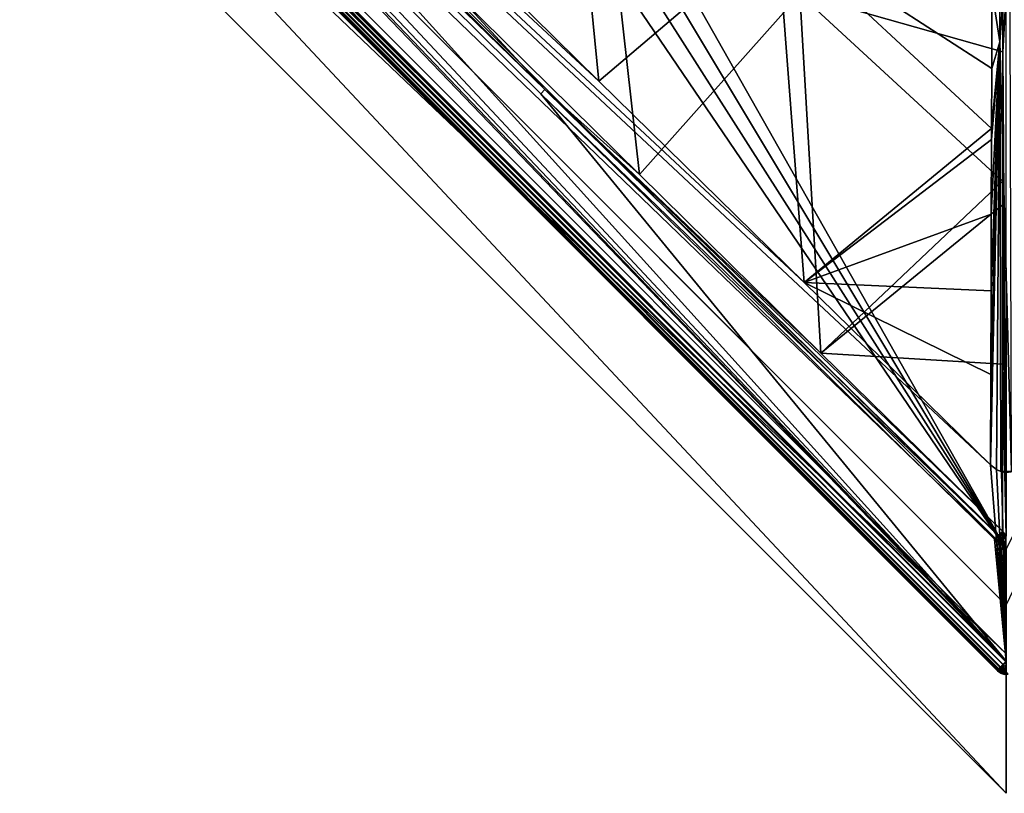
# Model space of a CAD drawing. Header units: millimetres. Extents: x -60 to 60, y -60 to 60.
# Tile 47 of 256: x -20 to 0, y -60 to -44. Entities that reach past the tile are written whole.
import ezdxf

# ---------------------------------------------------------------- set-up
doc = ezdxf.new("R2010")
doc.units = ezdxf.units.MM
doc.header["$LTSCALE"] = 65.185185
for name, color, linetype in [('1', 7, 'CONTINUOUS'), ('10', 7, 'CONTINUOUS'), ('13', 7, 'CONTINUOUS'), ('27', 7, 'CONTINUOUS'), ('29', 7, 'CONTINUOUS'), ('32', 7, 'CONTINUOUS'), ('4', 7, 'CONTINUOUS'), ('599', 7, 'CONTINUOUS'), ('600', 7, 'CONTINUOUS'), ('672', 7, 'CONTINUOUS'), ('749', 7, 'CONTINUOUS'), ('750', 7, 'CONTINUOUS'), ('768', 7, 'CONTINUOUS'), ('769', 7, 'CONTINUOUS'), ('770', 7, 'CONTINUOUS'), ('771', 7, 'CONTINUOUS'), ('774', 7, 'CONTINUOUS'), ('775', 7, 'CONTINUOUS'), ('787', 7, 'CONTINUOUS'), ('8', 7, 'CONTINUOUS'), ('815', 7, 'CONTINUOUS'), ('816', 7, 'CONTINUOUS'), ('9', 7, 'CONTINUOUS')]:
    doc.layers.add(name, color=color, linetype=linetype)

msp = doc.modelspace()

# ---------------------------------------------------------------- linework, layer by layer
at = {"layer": '1', "linetype": 'Continuous'}
for points in [[(0, -57.276), (-60.104, 0), (-57.276, 0), (0, -57.276)], [(0, -60.104), (-60.104, 0), (0, -57.276), (0, -60.104)]]:
    msp.add_3dface(points, dxfattribs=at)
at = {"layer": '10', "linetype": 'Continuous'}
msp.add_3dface([(-23.9, -32.385, 24.8), (0, -56.286, 24.8), (14.528, -25.9, 24.8), (-23.9, -32.385, 24.8)], dxfattribs=at)
at = {"layer": '13', "linetype": 'Continuous'}
for points in [[(0, -55.154, 20.4), (-16.405, -26.205, 20.4), (14.25, -25.932, 20.4), (0, -55.154, 20.4)], [(-16.839, -27.084, 20.4), (-16.405, -26.205, 20.4), (0, -55.154, 20.4), (-16.839, -27.084, 20.4)], [(-17.384, -27.9, 20.4), (-16.839, -27.084, 20.4), (0, -55.154, 20.4), (-17.384, -27.9, 20.4)], [(-18.031, -28.638, 20.4), (-17.384, -27.9, 20.4), (0, -55.154, 20.4), (-18.031, -28.638, 20.4)], [(-22.274, -32.88, 20.4), (-18.031, -28.638, 20.4), (0, -55.154, 20.4), (-22.274, -32.88, 20.4)]]:
    msp.add_3dface(points, dxfattribs=at)
at = {"layer": '27', "linetype": 'Continuous'}
for points in [[(0, -55.154, -2), (-55.154, 0, -2), (-22.274, -32.88), (0, -55.154, -2)], [(0, -55.154, 20.4), (0, -55.154, -2), (-22.274, -32.88), (0, -55.154, 20.4)], [(-22.274, -32.88, 20.4), (0, -55.154, 20.4), (-22.274, -32.88), (-22.274, -32.88, 20.4)]]:
    msp.add_3dface(points, dxfattribs=at)
at = {"layer": '29', "linetype": 'Continuous'}
for points in [[(-57.276, 0, -2), (-55.154, 0, -2), (0, -55.154, -2), (-57.276, 0, -2)], [(0, -57.276, -2), (-57.276, 0, -2), (0, -55.154, -2), (0, -57.276, -2)]]:
    msp.add_3dface(points, dxfattribs=at)
at = {"layer": '32', "linetype": 'Continuous'}
for points in [[(-57.276, 0), (-57.276, 0, -2), (0, -57.276, -2), (-57.276, 0)], [(0, -57.276), (-57.276, 0), (0, -57.276, -2), (0, -57.276)]]:
    msp.add_3dface(points, dxfattribs=at)
at = {"layer": '4', "linetype": 'Continuous'}
for points in [[(-60.104, 0, 50), (0, -60.104), (0, -60.104, 50), (-60.104, 0, 50)], [(-60.104, 0), (0, -60.104), (-60.104, 0, 50), (-60.104, 0)]]:
    msp.add_3dface(points, dxfattribs=at)
at = {"layer": '599', "linetype": 'Continuous'}
for points in [[(-0.07, -42.023, 44.305), (-0.008, -43.992, 45.01), (-0.073, -45.065, 45.412), (-0.07, -42.023, 44.305)], [(-0.008, -43.992, 45.01), (0, -54.893, 48.97), (-0.073, -45.065, 45.412), (-0.008, -43.992, 45.01)], [(-0.073, -45.065, 45.412), (0, -54.893, 48.97), (-0.075, -47.692, 46.366), (-0.073, -45.065, 45.412)], [(-0.075, -47.692, 46.366), (0, -54.893, 48.97), (-0.075, -48.174, 46.542), (-0.075, -47.692, 46.366)], [(-0.075, -48.174, 46.542), (0, -54.893, 48.97), (-0.077, -51.399, 47.714), (-0.075, -48.174, 46.542)], [(-0.077, -51.399, 47.714), (0, -54.893, 48.97), (-0.079, -54.789, 48.946), (-0.077, -51.399, 47.714)], [(-0.079, -54.789, 48.946), (0, -54.893, 48.97), (-0.069, -54.815, 48.952), (-0.079, -54.789, 48.946)], [(-0.069, -54.815, 48.952), (0, -54.893, 48.97), (-0.059, -54.835, 48.956), (-0.069, -54.815, 48.952)], [(-0.059, -54.835, 48.956), (0, -54.893, 48.97), (-0.044, -54.862, 48.963), (-0.059, -54.835, 48.956)], [(-0.044, -54.862, 48.963), (0, -54.893, 48.97), (-0.025, -54.883, 48.968), (-0.044, -54.862, 48.963)]]:
    msp.add_3dface(points, dxfattribs=at)
at = {"layer": '600', "linetype": 'Continuous'}
for points in [[(-11.11, -43.936, 48.938), (-8.281, -40.075, 46.366), (-7.438, -47.558, 48.94), (-11.11, -43.936, 48.938)], [(-8.281, -40.075, 46.366), (-4.187, -43.902, 46.366), (-7.438, -47.558, 48.94), (-8.281, -40.075, 46.366)], [(-0.07, -42.023, 44.305), (-0.073, -45.065, 45.412), (-4.187, -43.902, 46.366), (-0.07, -42.023, 44.305)], [(-7.438, -47.558, 48.94), (-4.187, -43.902, 46.366), (-3.761, -51.176, 48.943), (-7.438, -47.558, 48.94)], [(-4.187, -43.902, 46.366), (-0.075, -47.692, 46.366), (-3.761, -51.176, 48.943), (-4.187, -43.902, 46.366)], [(-0.073, -45.065, 45.412), (-0.075, -47.692, 46.366), (-4.187, -43.902, 46.366), (-0.073, -45.065, 45.412)], [(-0.075, -47.692, 46.366), (-0.075, -48.174, 46.542), (-3.761, -51.176, 48.943), (-0.075, -47.692, 46.366)], [(-0.075, -48.174, 46.542), (-0.077, -51.399, 47.714), (-3.761, -51.176, 48.943), (-0.075, -48.174, 46.542)], [(-0.077, -51.399, 47.714), (-0.079, -54.789, 48.946), (-3.761, -51.176, 48.943), (-0.077, -51.399, 47.714)]]:
    msp.add_3dface(points, dxfattribs=at)
at = {"layer": '672', "linetype": 'Continuous'}
for points in [[(-57.426, 0, 49), (-54.951, -0.237, 49), (0, -57.426, 49), (-57.426, 0, 49)], [(0, -57.426, 49), (-54.951, -0.237, 49), (-45.918, -9.442, 49), (0, -57.426, 49)], [(-36.851, -18.613, 49), (0, -57.426, 49), (-45.918, -9.442, 49), (-36.851, -18.613, 49)], [(-27.749, -27.749, 49), (0, -57.426, 49), (-36.851, -18.613, 49), (-27.749, -27.749, 49)], [(-18.613, -36.851, 49), (0, -57.426, 49), (-27.749, -27.749, 49), (-18.613, -36.851, 49)], [(-9.442, -45.918, 49), (0, -57.426, 49), (-18.613, -36.851, 49), (-9.442, -45.918, 49)], [(-0.237, -54.951, 49), (0, -57.426, 49), (-9.442, -45.918, 49), (-0.237, -54.951, 49)], [(-0.192, -54.991, 49), (0, -57.426, 49), (-0.237, -54.951, 49), (-0.192, -54.991, 49)], [(-0.15, -55.02, 49), (0, -57.426, 49), (-0.192, -54.991, 49), (-0.15, -55.02, 49)], [(-0.11, -55.04, 49), (0, -57.426, 49), (-0.15, -55.02, 49), (-0.11, -55.04, 49)], [(-0.072, -55.054, 49), (0, -57.426, 49), (-0.11, -55.04, 49), (-0.072, -55.054, 49)], [(-0.035, -55.061, 49), (0, -57.426, 49), (-0.072, -55.054, 49), (-0.035, -55.061, 49)]]:
    msp.add_3dface(points, dxfattribs=at)
at = {"layer": '749', "linetype": 'Continuous'}
for points in [[(-0.134, -54.912, 48.99), (-0.237, -54.951, 49), (-0.165, -54.876, 48.989), (-0.134, -54.912, 48.99)], [(-0.192, -54.991, 49), (-0.237, -54.951, 49), (-0.134, -54.912, 48.99), (-0.192, -54.991, 49)], [(-0.192, -54.991, 49), (-0.134, -54.912, 48.99), (-0.105, -54.952, 48.993), (-0.192, -54.991, 49)], [(-0.156, -54.868, 48.986), (-0.134, -54.912, 48.99), (-0.165, -54.876, 48.989), (-0.156, -54.868, 48.986)], [(-0.079, -54.789, 48.946), (-0.069, -54.815, 48.952), (-0.156, -54.868, 48.986), (-0.079, -54.789, 48.946)], [(-0.156, -54.868, 48.986), (-0.069, -54.815, 48.952), (-0.134, -54.912, 48.99), (-0.156, -54.868, 48.986)], [(-0.069, -54.815, 48.952), (-0.059, -54.835, 48.956), (-0.134, -54.912, 48.99), (-0.069, -54.815, 48.952)], [(-0.134, -54.912, 48.99), (-0.059, -54.835, 48.956), (-0.105, -54.952, 48.993), (-0.134, -54.912, 48.99)], [(-0.059, -54.835, 48.956), (-0.044, -54.862, 48.963), (-0.105, -54.952, 48.993), (-0.059, -54.835, 48.956)], [(-0.105, -54.952, 48.993), (-0.044, -54.862, 48.963), (-0.069, -54.985, 48.996), (-0.105, -54.952, 48.993)], [(-0.044, -54.862, 48.963), (-0.025, -54.883, 48.968), (-0.069, -54.985, 48.996), (-0.044, -54.862, 48.963)], [(-0.069, -54.985, 48.996), (-0.025, -54.883, 48.968), (-0.024, -55.005, 48.997), (-0.069, -54.985, 48.996)], [(-0.15, -55.02, 49), (-0.192, -54.991, 49), (-0.105, -54.952, 48.993), (-0.15, -55.02, 49)], [(-0.11, -55.04, 49), (-0.15, -55.02, 49), (-0.105, -54.952, 48.993), (-0.11, -55.04, 49)], [(-0.11, -55.04, 49), (-0.105, -54.952, 48.993), (-0.069, -54.985, 48.996), (-0.11, -55.04, 49)], [(-0.072, -55.054, 49), (-0.11, -55.04, 49), (-0.069, -54.985, 48.996), (-0.072, -55.054, 49)], [(-0.072, -55.054, 49), (-0.069, -54.985, 48.996), (-0.024, -55.005, 48.997), (-0.072, -55.054, 49)], [(-0.035, -55.061, 49), (-0.072, -55.054, 49), (-0.024, -55.005, 48.997), (-0.035, -55.061, 49)]]:
    msp.add_3dface(points, dxfattribs=at)
at = {"layer": '750', "linetype": 'Continuous'}
for points in [[(-18.613, -36.851, 49), (-18.524, -36.762, 48.984), (-9.36, -45.834, 48.986), (-18.613, -36.851, 49)], [(-9.442, -45.918, 49), (-18.613, -36.851, 49), (-9.36, -45.834, 48.986), (-9.442, -45.918, 49)], [(-18.524, -36.762, 48.984), (-11.11, -43.936, 48.938), (-9.36, -45.834, 48.986), (-18.524, -36.762, 48.984)], [(-11.11, -43.936, 48.938), (-7.438, -47.558, 48.94), (-9.36, -45.834, 48.986), (-11.11, -43.936, 48.938)], [(-0.165, -54.876, 48.989), (-9.442, -45.918, 49), (-9.36, -45.834, 48.986), (-0.165, -54.876, 48.989)], [(-0.237, -54.951, 49), (-9.442, -45.918, 49), (-0.165, -54.876, 48.989), (-0.237, -54.951, 49)], [(-0.079, -54.789, 48.946), (-0.156, -54.868, 48.986), (-9.36, -45.834, 48.986), (-0.079, -54.789, 48.946)], [(-3.761, -51.176, 48.943), (-0.079, -54.789, 48.946), (-9.36, -45.834, 48.986), (-3.761, -51.176, 48.943)], [(-0.156, -54.868, 48.986), (-0.165, -54.876, 48.989), (-9.36, -45.834, 48.986), (-0.156, -54.868, 48.986)], [(-7.438, -47.558, 48.94), (-3.761, -51.176, 48.943), (-9.36, -45.834, 48.986), (-7.438, -47.558, 48.94)]]:
    msp.add_3dface(points, dxfattribs=at)
at = {"layer": '768', "linetype": 'Continuous'}
for points in [[(-57.445, 0, 50), (0, -57.445, 50), (-0.317, -53.445, 50), (-57.445, 0, 50)], [(-12.721, -41.269, 50), (-57.445, 0, 50), (-8.264, -45.66, 50), (-12.721, -41.269, 50)], [(-4.102, -49.744, 50), (-57.445, 0, 50), (-0.317, -53.445, 50), (-4.102, -49.744, 50)], [(-8.264, -45.66, 50), (-57.445, 0, 50), (-4.102, -49.744, 50), (-8.264, -45.66, 50)], [(-0.317, -53.445, 50), (0, -57.445, 50), (-0.2, -53.537, 50), (-0.317, -53.445, 50)], [(-0.2, -53.537, 50), (0, -57.445, 50), (-0.096, -53.582, 50), (-0.2, -53.537, 50)], [(-0.108, -53.579, 50), (-0.2, -53.537, 50), (-0.096, -53.582, 50), (-0.108, -53.579, 50)], [(-0.096, -53.582, 50), (0, -57.445, 50), (0, -53.596, 50), (-0.096, -53.582, 50)]]:
    msp.add_3dface(points, dxfattribs=at)
at = {"layer": '769', "linetype": 'Continuous'}
for points in [[(0, -57.445, 50), (-57.445, 0, 50), (-57.5, -0.056, 49.987), (0, -57.445, 50)], [(-57.621, -0.177, 49.743), (-0.169, -57.614, 49.822), (-57.614, -0.169, 49.822), (-57.621, -0.177, 49.743)], [(-0.177, -57.621, 49.743), (-0.169, -57.614, 49.822), (-57.621, -0.177, 49.743), (-0.177, -57.621, 49.743)], [(-57.614, -0.169, 49.822), (-0.145, -57.589, 49.894), (-57.589, -0.145, 49.894), (-57.614, -0.169, 49.822)], [(-0.169, -57.614, 49.822), (-0.145, -57.589, 49.894), (-57.614, -0.169, 49.822), (-0.169, -57.614, 49.822)], [(-57.589, -0.145, 49.894), (-0.105, -57.55, 49.951), (-57.55, -0.105, 49.951), (-57.589, -0.145, 49.894)], [(-0.145, -57.589, 49.894), (-0.105, -57.55, 49.951), (-57.589, -0.145, 49.894), (-0.145, -57.589, 49.894)], [(-57.55, -0.105, 49.951), (-0.056, -57.5, 49.987), (-57.5, -0.056, 49.987), (-57.55, -0.105, 49.951)], [(-0.105, -57.55, 49.951), (-0.056, -57.5, 49.987), (-57.55, -0.105, 49.951), (-0.105, -57.55, 49.951)], [(-0.056, -57.5, 49.987), (0, -57.445, 50), (-57.5, -0.056, 49.987), (-0.056, -57.5, 49.987)]]:
    msp.add_3dface(points, dxfattribs=at)
at = {"layer": '770', "linetype": 'Continuous'}
for points in [[(-0.056, -57.5, 49.987), (-0.105, -57.55, 49.951), (-0.067, -57.588, 49.943), (-0.056, -57.5, 49.987)], [(-0.011, -57.545, 49.979), (-0.056, -57.5, 49.987), (-0.067, -57.588, 49.943), (-0.011, -57.545, 49.979)], [(0, -57.445, 50), (-0.056, -57.5, 49.987), (-0.011, -57.545, 49.979), (0, -57.445, 50)], [(-0.169, -57.614, 49.822), (-0.177, -57.621, 49.743), (-0.155, -57.629, 49.819), (-0.169, -57.614, 49.822)], [(-0.177, -57.621, 49.743), (-0.141, -57.642, 49.811), (-0.155, -57.629, 49.819), (-0.177, -57.621, 49.743)], [(-0.177, -57.621, 49.743), (-0.129, -57.653, 49.798), (-0.141, -57.642, 49.811), (-0.177, -57.621, 49.743)], [(-0.177, -57.621, 49.743), (-0.12, -57.662, 49.782), (-0.129, -57.653, 49.798), (-0.177, -57.621, 49.743)], [(-0.177, -57.621, 49.743), (-0.114, -57.667, 49.762), (-0.12, -57.662, 49.782), (-0.177, -57.621, 49.743)], [(-0.177, -57.621, 49.743), (-0.112, -57.668, 49.742), (-0.114, -57.667, 49.762), (-0.177, -57.621, 49.743)], [(-0.145, -57.589, 49.894), (-0.169, -57.614, 49.822), (-0.155, -57.629, 49.819), (-0.145, -57.589, 49.894)], [(-0.117, -57.617, 49.888), (-0.145, -57.589, 49.894), (-0.155, -57.629, 49.819), (-0.117, -57.617, 49.888)], [(-0.141, -57.642, 49.811), (-0.117, -57.617, 49.888), (-0.155, -57.629, 49.819), (-0.141, -57.642, 49.811)], [(-0.105, -57.55, 49.951), (-0.145, -57.589, 49.894), (-0.117, -57.617, 49.888), (-0.105, -57.55, 49.951)], [(-0.091, -57.642, 49.873), (-0.117, -57.617, 49.888), (-0.141, -57.642, 49.811), (-0.091, -57.642, 49.873)], [(-0.129, -57.653, 49.798), (-0.091, -57.642, 49.873), (-0.141, -57.642, 49.811), (-0.129, -57.653, 49.798)], [(-0.068, -57.664, 49.849), (-0.091, -57.642, 49.873), (-0.129, -57.653, 49.798), (-0.068, -57.664, 49.849)], [(-0.12, -57.662, 49.782), (-0.068, -57.664, 49.849), (-0.129, -57.653, 49.798), (-0.12, -57.662, 49.782)], [(-0.114, -57.667, 49.762), (-0.051, -57.68, 49.817), (-0.12, -57.662, 49.782), (-0.114, -57.667, 49.762)], [(-0.051, -57.68, 49.817), (-0.068, -57.664, 49.849), (-0.12, -57.662, 49.782), (-0.051, -57.68, 49.817)], [(-0.067, -57.588, 49.943), (-0.105, -57.55, 49.951), (-0.117, -57.617, 49.888), (-0.067, -57.588, 49.943)], [(-0.091, -57.642, 49.873), (-0.067, -57.588, 49.943), (-0.117, -57.617, 49.888), (-0.091, -57.642, 49.873)], [(-0.112, -57.668, 49.742), (-0.04, -57.69, 49.78), (-0.114, -57.667, 49.762), (-0.112, -57.668, 49.742)], [(-0.04, -57.69, 49.78), (-0.051, -57.68, 49.817), (-0.114, -57.667, 49.762), (-0.04, -57.69, 49.78)], [(-0.096, -57.676, 49.741), (-0.04, -57.69, 49.78), (-0.112, -57.668, 49.742), (-0.096, -57.676, 49.741)], [(-0.037, -57.692, 49.741), (-0.04, -57.69, 49.78), (-0.096, -57.676, 49.741), (-0.037, -57.692, 49.741)], [(-0.032, -57.623, 49.922), (-0.067, -57.588, 49.943), (-0.091, -57.642, 49.873), (-0.032, -57.623, 49.922)], [(-0.068, -57.664, 49.849), (-0.032, -57.623, 49.922), (-0.091, -57.642, 49.873), (-0.068, -57.664, 49.849)], [(-0.001, -57.653, 49.889), (-0.032, -57.623, 49.922), (-0.068, -57.664, 49.849), (-0.001, -57.653, 49.889)], [(-0.051, -57.68, 49.817), (-0.001, -57.653, 49.889), (-0.068, -57.664, 49.849), (-0.051, -57.68, 49.817)], [(-0.032, -57.623, 49.922), (-0.011, -57.545, 49.979), (-0.067, -57.588, 49.943), (-0.032, -57.623, 49.922)], [(0.023, -57.675, 49.845), (-0.001, -57.653, 49.889), (-0.051, -57.68, 49.817), (0.023, -57.675, 49.845)], [(-0.04, -57.69, 49.78), (0.023, -57.675, 49.845), (-0.051, -57.68, 49.817), (-0.04, -57.69, 49.78)], [(0.038, -57.688, 49.795), (0.023, -57.675, 49.845), (-0.04, -57.69, 49.78), (0.038, -57.688, 49.795)], [(-0.037, -57.692, 49.741), (0.038, -57.688, 49.795), (-0.04, -57.69, 49.78), (-0.037, -57.692, 49.741)]]:
    msp.add_3dface(points, dxfattribs=at)
at = {"layer": '771', "linetype": 'Continuous'}
for points in [[(-0.096, -57.657, 49.241), (-0.177, -57.621, 49.743), (-0.177, -57.603, 49.243), (-0.096, -57.657, 49.241)], [(-0.112, -57.668, 49.742), (-0.177, -57.621, 49.743), (-0.096, -57.657, 49.241), (-0.112, -57.668, 49.742)], [(-0.096, -57.676, 49.741), (-0.112, -57.668, 49.742), (-0.096, -57.657, 49.241), (-0.096, -57.676, 49.741)], [(0, -57.676, 49.241), (-0.096, -57.676, 49.741), (-0.096, -57.657, 49.241), (0, -57.676, 49.241)], [(-0.037, -57.692, 49.741), (-0.096, -57.676, 49.741), (0, -57.676, 49.241), (-0.037, -57.692, 49.741)]]:
    msp.add_3dface(points, dxfattribs=at)
at = {"layer": '774', "linetype": 'Continuous'}
for points in [[(-0.067, -57.493, 49.018), (-0.077, -57.596, 49.084), (-0.123, -57.55, 49.071), (-0.067, -57.493, 49.018)], [(-0.006, -57.554, 49.035), (-0.077, -57.596, 49.084), (-0.067, -57.493, 49.018), (-0.006, -57.554, 49.035)], [(0, -57.426, 49), (-0.006, -57.554, 49.035), (-0.067, -57.493, 49.018), (0, -57.426, 49)], [(-0.137, -57.613, 49.157), (-0.177, -57.603, 49.243), (-0.162, -57.588, 49.15), (-0.137, -57.613, 49.157)], [(-0.096, -57.657, 49.241), (-0.177, -57.603, 49.243), (-0.101, -57.651, 49.206), (-0.096, -57.657, 49.241)], [(-0.177, -57.603, 49.243), (-0.137, -57.613, 49.157), (-0.116, -57.635, 49.176), (-0.177, -57.603, 49.243)], [(-0.177, -57.603, 49.243), (-0.116, -57.635, 49.176), (-0.101, -57.651, 49.206), (-0.177, -57.603, 49.243)], [(-0.123, -57.55, 49.071), (-0.137, -57.613, 49.157), (-0.162, -57.588, 49.15), (-0.123, -57.55, 49.071)], [(-0.077, -57.596, 49.084), (-0.137, -57.613, 49.157), (-0.123, -57.55, 49.071), (-0.077, -57.596, 49.084)], [(-0.137, -57.613, 49.157), (-0.077, -57.596, 49.084), (-0.116, -57.635, 49.176), (-0.137, -57.613, 49.157)], [(-0.116, -57.635, 49.176), (-0.077, -57.596, 49.084), (-0.037, -57.636, 49.12), (-0.116, -57.635, 49.176)], [(-0.116, -57.635, 49.176), (-0.037, -57.636, 49.12), (-0.101, -57.651, 49.206), (-0.116, -57.635, 49.176)], [(-0.101, -57.651, 49.206), (-0.037, -57.636, 49.12), (-0.01, -57.664, 49.175), (-0.101, -57.651, 49.206)], [(-0.096, -57.657, 49.241), (-0.101, -57.651, 49.206), (-0.01, -57.664, 49.175), (-0.096, -57.657, 49.241)], [(0, -57.676, 49.241), (-0.096, -57.657, 49.241), (-0.01, -57.664, 49.175), (0, -57.676, 49.241)], [(-0.077, -57.596, 49.084), (-0.006, -57.554, 49.035), (-0.037, -57.636, 49.12), (-0.077, -57.596, 49.084)]]:
    msp.add_3dface(points, dxfattribs=at)
at = {"layer": '775', "linetype": 'Continuous'}
for points in [[(-57.426, 0, 49), (-0.067, -57.493, 49.018), (-57.493, -0.067, 49.018), (-57.426, 0, 49)], [(-57.426, 0, 49), (0, -57.426, 49), (-0.067, -57.493, 49.018), (-57.426, 0, 49)], [(-57.588, -0.162, 49.15), (-0.177, -57.603, 49.243), (-57.603, -0.177, 49.243), (-57.588, -0.162, 49.15)], [(-57.55, -0.123, 49.071), (-0.162, -57.588, 49.15), (-57.588, -0.162, 49.15), (-57.55, -0.123, 49.071)], [(-0.162, -57.588, 49.15), (-0.177, -57.603, 49.243), (-57.588, -0.162, 49.15), (-0.162, -57.588, 49.15)], [(-57.493, -0.067, 49.018), (-0.123, -57.55, 49.071), (-57.55, -0.123, 49.071), (-57.493, -0.067, 49.018)], [(-0.123, -57.55, 49.071), (-0.162, -57.588, 49.15), (-57.55, -0.123, 49.071), (-0.123, -57.55, 49.071)], [(-0.067, -57.493, 49.018), (-0.123, -57.55, 49.071), (-57.493, -0.067, 49.018), (-0.067, -57.493, 49.018)]]:
    msp.add_3dface(points, dxfattribs=at)
at = {"layer": '787', "linetype": 'Continuous'}
for points in [[(-0.177, -57.621, 49.743), (-57.621, -0.177, 49.743), (-0.177, -57.603, 49.243), (-0.177, -57.621, 49.743)], [(-0.177, -57.603, 49.243), (-57.621, -0.177, 49.743), (-57.603, -0.177, 49.243), (-0.177, -57.603, 49.243)]]:
    msp.add_3dface(points, dxfattribs=at)
at = {"layer": '8', "linetype": 'Continuous'}
for points in [[(-60.104, 0, 50), (0, -60.104, 50), (-56.286, 0, 50), (-60.104, 0, 50)], [(-56.286, 0, 50), (0, -60.104, 50), (0, -56.286, 50), (-56.286, 0, 50)]]:
    msp.add_3dface(points, dxfattribs=at)
at = {"layer": '815', "linetype": 'Continuous'}
for points in [[(-0.291, -43.813, 46.472), (-0.132, -44.863, 46.819), (-0.165, -36.149, 43.636), (-0.291, -43.813, 46.472)], [(-0.132, -44.863, 46.819), (0.075, -42.075, 45.793), (-0.165, -36.149, 43.636), (-0.132, -44.863, 46.819)], [(0.109, -53.579, 50), (0.075, -42.075, 45.793), (-0.132, -44.863, 46.819), (0.109, -53.579, 50)], [(-0.291, -43.813, 46.472), (-0.296, -45.409, 47.057), (-0.132, -44.863, 46.819), (-0.291, -43.813, 46.472)], [(-0.317, -53.445, 50), (-0.2, -53.537, 50), (-0.132, -44.863, 46.819), (-0.317, -53.445, 50)], [(-0.313, -51.609, 49.328), (-0.317, -53.445, 50), (-0.132, -44.863, 46.819), (-0.313, -51.609, 49.328)], [(-0.309, -49.918, 48.709), (-0.313, -51.609, 49.328), (-0.132, -44.863, 46.819), (-0.309, -49.918, 48.709)], [(-0.305, -48.362, 48.139), (-0.309, -49.918, 48.709), (-0.132, -44.863, 46.819), (-0.305, -48.362, 48.139)], [(-0.301, -46.845, 47.584), (-0.305, -48.362, 48.139), (-0.132, -44.863, 46.819), (-0.301, -46.845, 47.584)], [(-0.3, -46.625, 47.503), (-0.301, -46.845, 47.584), (-0.132, -44.863, 46.819), (-0.3, -46.625, 47.503)], [(-0.296, -45.409, 47.057), (-0.3, -46.625, 47.503), (-0.132, -44.863, 46.819), (-0.296, -45.409, 47.057)], [(-0.2, -53.537, 50), (-0.108, -53.579, 50), (-0.132, -44.863, 46.819), (-0.2, -53.537, 50)], [(-0.108, -53.579, 50), (0.109, -53.579, 50), (-0.132, -44.863, 46.819), (-0.108, -53.579, 50)], [(-0.108, -53.579, 50), (-0.096, -53.582, 50), (0.109, -53.579, 50), (-0.108, -53.579, 50)], [(-0.096, -53.582, 50), (0.096, -53.582, 50), (0.109, -53.579, 50), (-0.096, -53.582, 50)], [(-0.096, -53.582, 50), (0, -53.596, 50), (0.096, -53.582, 50), (-0.096, -53.582, 50)]]:
    msp.add_3dface(points, dxfattribs=at)
at = {"layer": '816', "linetype": 'Continuous'}
for points in [[(-12.721, -41.269, 50), (-8.264, -45.66, 50), (-8.971, -38.503, 47.482), (-12.721, -41.269, 50)], [(-8.264, -45.66, 50), (-4.645, -42.585, 47.492), (-8.971, -38.503, 47.482), (-8.264, -45.66, 50)], [(-8.264, -45.66, 50), (-4.102, -49.744, 50), (-4.645, -42.585, 47.492), (-8.264, -45.66, 50)], [(-0.3, -46.625, 47.503), (-0.296, -45.409, 47.057), (-4.645, -42.585, 47.492), (-0.3, -46.625, 47.503)], [(-0.296, -45.409, 47.057), (-0.291, -43.813, 46.472), (-4.645, -42.585, 47.492), (-0.296, -45.409, 47.057)], [(-4.102, -49.744, 50), (-0.3, -46.625, 47.503), (-4.645, -42.585, 47.492), (-4.102, -49.744, 50)], [(-0.3, -46.625, 47.503), (-4.102, -49.744, 50), (-0.301, -46.845, 47.584), (-0.3, -46.625, 47.503)], [(-0.301, -46.845, 47.584), (-4.102, -49.744, 50), (-0.305, -48.362, 48.139), (-0.301, -46.845, 47.584)], [(-0.305, -48.362, 48.139), (-4.102, -49.744, 50), (-0.309, -49.918, 48.709), (-0.305, -48.362, 48.139)], [(-0.309, -49.918, 48.709), (-4.102, -49.744, 50), (-0.313, -51.609, 49.328), (-0.309, -49.918, 48.709)], [(-4.102, -49.744, 50), (-0.317, -53.445, 50), (-0.313, -51.609, 49.328), (-4.102, -49.744, 50)]]:
    msp.add_3dface(points, dxfattribs=at)
at = {"layer": '9', "linetype": 'Continuous'}
for points in [[(-56.286, 0, 50), (0, -56.286, 50), (-56.286, 0, 24.8), (-56.286, 0, 50)], [(0, -56.286, 50), (-32.385, -23.9, 24.8), (-56.286, 0, 24.8), (0, -56.286, 50)], [(-32.385, -23.9, 24.8), (0, -56.286, 50), (-23.9, -32.385, 24.8), (-32.385, -23.9, 24.8)], [(-23.9, -32.385, 24.8), (0, -56.286, 50), (0, -56.286, 24.8), (-23.9, -32.385, 24.8)]]:
    msp.add_3dface(points, dxfattribs=at)

doc.saveas('drawing.dxf')
